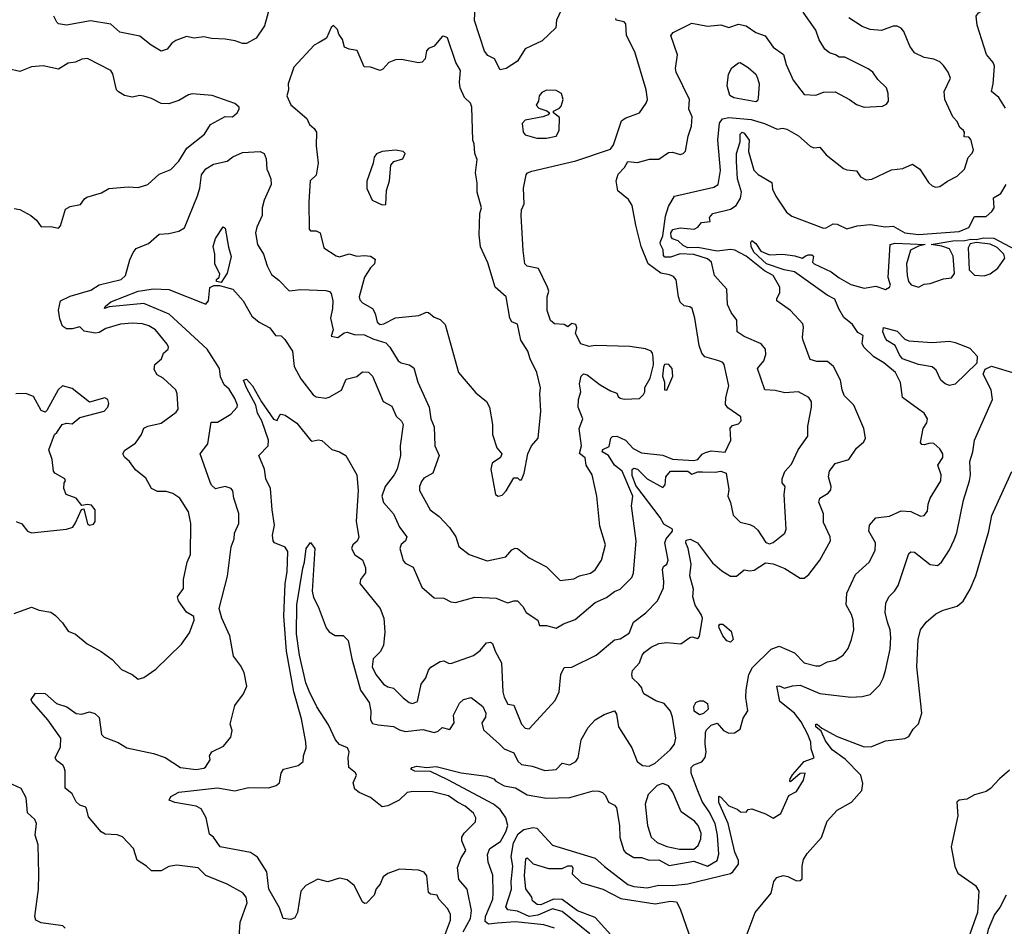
# Model space of a CAD drawing. Extents: x 1552294 to 1694791, y 811929 to 917222.
# Tile 206 of 256: x 1636314 to 1641398, y 858014 to 862697. Entities that reach past the tile are written whole.
import ezdxf

# ---------------------------------------------------------------- set-up
doc = ezdxf.new("R2010")
doc.units = 0

msp = doc.modelspace()

# ---------------------------------------------------------------- linework, layer by layer
at = {"layer": '0CON10XD'}
for points in [[(1641405, 862240), (1641370.5, 862295), (1641332, 862325), (1641340.8, 862365), (1641347.2, 862457.2), (1641340, 862475), (1641306.3, 862516.3), (1641258.3, 862668.3), (1641253.1, 862715), (1641265, 862731.4), (1641322.5, 862765), (1641360.5, 862825), (1641366.7, 862863.3), (1641395, 862882), (1641445, 862878)], [(1639110.8, 862745), (1639086.7, 862695), (1639083.3, 862655), (1639012.2, 862587.8), (1638925, 862545.4), (1638885, 862482.9), (1638825.8, 862445), (1638795, 862437.1), (1638765, 862493.6), (1638731, 862511), (1638713.4, 862533.4), (1638662.5, 862692.5), (1638670, 862835)], [(1637605.5, 862765), (1637577.8, 862665), (1637535, 862601.5), (1637485, 862573.1), (1637465, 862572.9), (1637426.7, 862586.7), (1637375.3, 862595.3), (1637305, 862599.2), (1637265, 862608.1), (1637215, 862600.6), (1637175, 862610.6), (1637120.7, 862589.3), (1637098.8, 862575), (1637075, 862544.4), (1637045, 862534.3), (1636993.3, 862565), (1636935, 862612.1), (1636831.6, 862631.6), (1636784.2, 862674.2), (1636680.1, 862689.9), (1636555, 862668), (1636515, 862675.6), (1636505, 862683.1), (1636489.7, 862715)], [(1636285, 859628.8), (1636375, 859662), (1636415, 859647.1), (1636475, 859636), (1636499.5, 859619.5), (1636535, 859581.2), (1636565, 859538.8), (1636602.7, 859522.7), (1636662.4, 859472.4), (1636735, 859433.3), (1636791.3, 859391.3), (1636840.6, 859340.6), (1636894.5, 859314.5), (1636925, 859291.1), (1636955, 859299.6), (1637017.8, 859342.2), (1637149.4, 859470.6), (1637190.2, 859529.8), (1637215.6, 859595.6), (1637213.9, 859613.9), (1637175, 859636.2), (1637134.5, 859695), (1637128.8, 859715), (1637160.5, 859759.5), (1637159.4, 859805), (1637179.5, 859895), (1637195.7, 859935), (1637197.1, 860095), (1637185.4, 860155.4), (1637140.5, 860225), (1637105, 860249.5), (1637070.8, 860259.2), (1637025, 860260), (1636995, 860275.7), (1636965, 860328.6), (1636911.7, 860371.7), (1636881.2, 860415), (1636855, 860436.7), (1636846, 860455), (1636857.6, 860472.4), (1636911.3, 860508.7), (1636943.3, 860555), (1636955, 860586.4), (1636975, 860597.5), (1637045, 860612.8), (1637121.3, 860668.7), (1637132.5, 860685), (1637126.6, 860765), (1637119.6, 860785), (1637055, 860845.5), (1637023.1, 860863.1), (1637009.1, 860889.1), (1637012, 860915), (1637045.5, 860944.5), (1637055.9, 860974.1), (1637080, 860995), (1637083.3, 861005), (1637075, 861020), (1637016, 861095), (1636981.2, 861115), (1636947.5, 861125), (1636895, 861130), (1636835, 861124.2), (1636758.4, 861101.6), (1636725, 861080.8), (1636705, 861076.9), (1636647.5, 861087.5), (1636625, 861110), (1636585, 861100), (1636555, 861100), (1636534.3, 861114.3), (1636520.9, 861150.9), (1636514.2, 861195.8), (1636524.7, 861245.3), (1636575, 861268.3), (1636681.1, 861298.9), (1636725, 861327.9), (1636838.5, 861355), (1636860.9, 861375), (1636883.2, 861456.8), (1636900, 861495), (1636915.9, 861514.1), (1636979.7, 861540.3), (1637035, 861589.4), (1637085, 861591.5), (1637135, 861604.4), (1637165, 861621.4), (1637232.6, 861787.4), (1637243.9, 861826.1), (1637252, 861895), (1637275, 861925.6), (1637315, 861950), (1637385, 861965.5), (1637415, 861987.9), (1637465, 862010), (1637555.5, 862015.5), (1637576.7, 862005), (1637587.1, 861977.1), (1637590.9, 861925), (1637598.5, 861905), (1637610.4, 861875), (1637612, 861845), (1637576.7, 861765), (1637566.9, 861725), (1637565.5, 861685), (1637537.9, 861625), (1637531.2, 861595), (1637542.7, 861535), (1637573.3, 861485), (1637592.3, 861425), (1637615, 861380), (1637651.7, 861351.7), (1637705, 861296.7), (1637765, 861302.5), (1637895, 861298.5), (1637913, 861293), (1637922.8, 861282.8), (1637930.4, 861245), (1637929.6, 861205), (1637918.5, 861155), (1637932.5, 861095), (1637922.3, 861062.3), (1637957.5, 861055), (1637990, 861080), (1638005, 861083.3), (1638041.2, 861071.2), (1638095, 861069.2), (1638137.5, 861047.5), (1638205, 861027.2), (1638225, 861005.6), (1638268, 860935), (1638284.1, 860924.1), (1638325, 860914.7), (1638349.3, 860899.3), (1638370, 860825), (1638427.8, 860695), (1638437.5, 860635), (1638453.7, 860593.7), (1638457.3, 860495), (1638480.5, 860445), (1638446.7, 860355), (1638401.5, 860328.5), (1638388.1, 860311.9), (1638378.2, 860285), (1638379.1, 860265), (1638434, 860165), (1638480, 860130), (1638534.3, 860074.3), (1638565.7, 860025), (1638581.9, 859975), (1638635, 859934.4), (1638727.6, 859902.4), (1638825, 859921.5), (1638855, 859958.6), (1638872.4, 859967.6), (1638885, 859965.6), (1638945, 859917.5), (1639035, 859871.4), (1639105, 859799.4), (1639175, 859808.6), (1639205, 859824.5), (1639262, 859838), (1639285.5, 859855), (1639318.5, 859905), (1639339.4, 859985), (1639310.3, 860080.3), (1639294.4, 860235), (1639269.5, 860345), (1639240, 860395), (1639233.4, 860433.4), (1639205.5, 860455.5), (1639214.7, 860495), (1639203.8, 860585), (1639222.1, 860635), (1639197.5, 860695), (1639200.3, 860735), (1639212, 860775), (1639204.5, 860815), (1639213.5, 860855), (1639225, 860866.7), (1639245, 860863.1), (1639311.1, 860811.1), (1639365, 860780), (1639398.3, 860768.3), (1639405, 860750), (1639415, 860742.5), (1639435, 860736.7), (1639515, 860740), (1639535, 860760), (1639542.5, 860775), (1639542.5, 860797.5), (1639570, 860845), (1639586.1, 860913.9), (1639584.4, 860954.4), (1639582.5, 860975), (1639575, 860984), (1639545, 860996), (1639465, 861008.1), (1639285, 861014.2), (1639255, 861008.9), (1639212.4, 861022.4), (1639183.3, 861075), (1639191.2, 861105), (1639185, 861122.5), (1639165, 861127.5), (1639145, 861110), (1639125, 861122.5), (1639075, 861126.2), (1639055, 861143.8), (1639038, 861195), (1639038, 861265), (1639045.8, 861295), (1639039.5, 861315), (1638992.2, 861412.2), (1638935, 861423.7), (1638922.6, 861435), (1638913.2, 861505), (1638903.4, 861685), (1638905.8, 861715), (1638918.5, 861745), (1638915.7, 861825.7), (1638930, 861895), (1638936.9, 861905), (1638958.8, 861915), (1639185, 861968.3), (1639365, 862027.2), (1639379.8, 862050.2), (1639422, 862175), (1639441.3, 862188.7), (1639514, 862215), (1639548.6, 862265), (1639555.6, 862285), (1639549.5, 862335), (1639490.9, 862530.9), (1639447.5, 862615), (1639444, 862675), (1639435, 862686), (1639394.5, 862694.5), (1639392.9, 862702.9)], [(1637448, 857958), (1637451.7, 858035), (1637488.9, 858135), (1637484.1, 858164.1), (1637466.7, 858186.7), (1637385, 858231.4), (1637275, 858277.1), (1637235, 858316.5), (1637125, 858329.2), (1637085, 858323.1), (1637045, 858300.8), (1636995, 858300.8), (1636968.6, 858325), (1636920.5, 858355), (1636902.5, 858415), (1636845, 858476.9), (1636817.2, 858487.3), (1636755, 858490.4), (1636735, 858501.9), (1636669.7, 858579.7), (1636660.6, 858615), (1636655, 858630), (1636625, 858640), (1636605, 858656.2), (1636585, 858697.5), (1636548.3, 858728.3), (1636549.2, 858815), (1636544.4, 858834.4), (1636536.6, 858846.6), (1636505, 858868.8), (1636497.5, 858885), (1636525, 858941.2), (1636527.3, 858985), (1636459.6, 859079.6), (1636376.7, 859175), (1636372.5, 859185), (1636395, 859217.5), (1636445, 859216.2), (1636503.8, 859165), (1636558, 859148), (1636605, 859113.1), (1636635, 859109.4), (1636675, 859121.2), (1636702.7, 859112.7), (1636725, 859092.5), (1636736, 859005), (1636750.3, 858990.3), (1636822.6, 858962.6), (1636866.6, 858936.6), (1637005, 858906.2), (1637065.9, 858885.9), (1637143.6, 858833.6), (1637225, 858824.6), (1637265, 858830), (1637274.3, 858835.7), (1637297, 858873), (1637293.3, 858895), (1637306.7, 858915), (1637366, 858944), (1637405, 858990.8), (1637411.1, 859025), (1637401.2, 859058.8), (1637425.8, 859155), (1637469.6, 859215), (1637486.4, 859255), (1637472.5, 859325), (1637455, 859361.1), (1637418.7, 859408.7), (1637398.9, 859515), (1637357.5, 859605), (1637344.4, 859655), (1637386.9, 859823.1), (1637406.5, 859973.5), (1637421.5, 860015), (1637423.3, 860045), (1637445.3, 860094.7), (1637445.9, 860145.9), (1637420.6, 860225), (1637415, 860262.5), (1637405.8, 860275), (1637375, 860285.7), (1637325, 860274.2), (1637305, 860292), (1637297.7, 860307.7), (1637245.8, 860455), (1637284.8, 860505.2), (1637302.5, 860617.5), (1637335, 860618), (1637405, 860658.8), (1637436.2, 860695), (1637438, 860705), (1637425, 860740), (1637395, 860787.5), (1637370, 860810), (1637351.4, 860851.4), (1637346.3, 860895), (1637281.7, 860995), (1637085.4, 861175.4), (1636955, 861230.5), (1636776.8, 861213.2), (1636752.1, 861205), (1636754.7, 861215), (1636785, 861239.2), (1636925.6, 861294.4), (1637005, 861307), (1637085, 861302.7), (1637275, 861228), (1637289.4, 861245), (1637296.7, 861313.3), (1637317, 861323), (1637345, 861323.8), (1637415, 861305.6), (1637467.5, 861245), (1637512.2, 861165), (1637551.4, 861135), (1637605.6, 861105), (1637635, 861066.2), (1637665, 861064), (1637682.5, 861045), (1637723.3, 860985), (1637731.5, 860905), (1637765, 860840.8), (1637829.8, 860759.8), (1637845, 860748.6), (1637895, 860742.5), (1637912.7, 860747.3), (1637975, 860783.8), (1638000.7, 860839.3), (1638055, 860853.5), (1638085, 860877.5), (1638115.8, 860875.8), (1638135.4, 860855), (1638190.4, 860725), (1638235, 860700), (1638258.9, 860648.9), (1638285, 860622.5), (1638293.5, 860605), (1638278.5, 860495), (1638281.1, 860445), (1638262.7, 860375), (1638247.9, 860345), (1638201.2, 860285), (1638183.8, 860235), (1638193.4, 860203.4), (1638244.5, 860145), (1638275, 860076), (1638313.1, 860025), (1638307.1, 860005), (1638284.7, 859985.3), (1638276.8, 859965), (1638293.5, 859903.5), (1638305, 859890), (1638345, 859868.8), (1638390.8, 859765), (1638455, 859710), (1638505, 859709.2), (1638540.6, 859690.6), (1638565, 859685.6), (1638665, 859714.3), (1638775, 859708.8), (1638815, 859692.1), (1638835, 859684.5), (1638865, 859695.8), (1638885, 859694.2), (1638912, 859665), (1638928.6, 859635), (1638990, 859595), (1638997.5, 859567.5), (1639035, 859567.5), (1639085, 859554.6), (1639122.9, 859577.1), (1639181.7, 859598.3), (1639285, 859685.6), (1639345, 859711.9), (1639385, 859743.1), (1639415, 859755.6), (1639474.4, 859815), (1639482.8, 859837.2), (1639498, 860005), (1639473.4, 860185), (1639479.4, 860235), (1639425, 860364.2), (1639385, 860395.9), (1639355, 860445.9), (1639321.3, 860465), (1639325, 860476.7), (1639357.7, 860492.3), (1639367.3, 860535), (1639375.9, 860544.1), (1639397.8, 860545), (1639441.6, 860525), (1639482.3, 860482.3), (1639525, 860460.3), (1639635, 860448.1), (1639685, 860426.7), (1639795, 860419.4), (1639815.8, 860425), (1639837.4, 860452.6), (1639855, 860461.9), (1639885, 860469.4), (1639957.5, 860462.5), (1639985.7, 860525), (1639983, 860587), (1639995, 860601.2), (1640025, 860610), (1640040, 860625), (1640037.5, 860645), (1639971.3, 860691.3), (1639959.1, 860709.1), (1639960.5, 860745), (1639975.4, 860805), (1639952, 860915), (1639945.2, 860925.2), (1639925, 860935.3), (1639852.5, 860955), (1639836.7, 860975), (1639823.3, 861013.3), (1639800.4, 861155), (1639785.7, 861205), (1639775, 861213.8), (1639745, 861218.8), (1639725, 861237.5), (1639715.4, 861265), (1639703.4, 861353.4), (1639690.6, 861370.6), (1639668.9, 861378.9), (1639625, 861388), (1639558.6, 861435), (1639523.8, 861525), (1639494.9, 861634.9), (1639477, 861737), (1639458.3, 861768.3), (1639402.8, 861812.8), (1639393.3, 861865), (1639405, 861898), (1639437.4, 861932.6), (1639455, 861963.8), (1639505, 861958.6), (1639565.8, 861975.8), (1639615, 861975.6), (1639665, 862011.1), (1639685, 862012.5), (1639725, 862000.8), (1639740, 862005), (1639751.9, 862018.1), (1639766.2, 862095), (1639783.3, 862146.7), (1639787.2, 862195), (1639768.8, 862235), (1639772.9, 862285), (1639703.3, 862425), (1639700.9, 862445), (1639711.1, 862515), (1639675.6, 862614.4), (1639688.8, 862631.2), (1639785, 862679.2), (1639865, 862663.5), (1639935, 862670.6), (1639975, 862655.6), (1640025, 862672.9), (1640065, 862664.5), (1640115, 862630.4), (1640163.8, 862613.8), (1640204.3, 862554.3), (1640257.4, 862517.4), (1640271.5, 862465), (1640308.1, 862385), (1640365, 862310), (1640425, 862307.5), (1640465, 862322.2), (1640525, 862323.3), (1640598.8, 862285), (1640635, 862257.8), (1640675, 862245.6), (1640769.5, 862250.5), (1640789.5, 862260.5), (1640800, 862275), (1640799.2, 862315), (1640790, 862345), (1640745, 862388), (1640719.5, 862425), (1640695, 862443.6), (1640575, 862502.9), (1640545, 862502.5), (1640526.2, 862515), (1640495, 862525.8), (1640471.2, 862545), (1640442.5, 862592.5), (1640425, 862642.2), (1640359.2, 862735)], [(1638497.6, 857935), (1638539.2, 858045), (1638539.3, 858075), (1638524.7, 858105), (1638478.9, 858155), (1638470, 858175), (1638435, 858179.2), (1638425, 858188.8), (1638415.6, 858275), (1638402.8, 858292.8), (1638373.9, 858303.9), (1638275, 858308.3), (1638215, 858287.3), (1638190.9, 858269.1), (1638175, 858231.2), (1638155, 858207.5), (1638144.3, 858175), (1638105, 858134), (1638095, 858132.5), (1638085, 858141.2), (1638041.5, 858225), (1638005, 858254.4), (1637965, 858262.9), (1637905, 858243.5), (1637852.8, 858257.2), (1637792.2, 858225), (1637765.4, 858195), (1637747.8, 858085), (1637735, 858058.1), (1637715, 858049.6), (1637675, 858054.6), (1637655, 858110), (1637600.4, 858205), (1637590.3, 858295), (1637541.8, 858371.8), (1637505.5, 858395.5), (1637349.5, 858425), (1637314.4, 858475), (1637295, 858490.4), (1637276.9, 858575), (1637250.8, 858620.8), (1637225, 858633.7), (1637115, 858652.7), (1637086.2, 858665), (1637094, 858685), (1637136.2, 858706.2), (1637335, 858728.4), (1637425, 858713), (1637495, 858731.7), (1637600.2, 858729.8), (1637638.1, 858741.9), (1637655, 858754.6), (1637664.8, 858805), (1637675.8, 858825), (1637752.2, 858845), (1637778.1, 858865), (1637779.4, 858895), (1637793.3, 858935), (1637792.2, 858965), (1637769.5, 859085), (1637730.4, 859225), (1637691.2, 859435), (1637677.2, 859615), (1637685.5, 859784.5), (1637695.2, 859845), (1637699.2, 859949.2), (1637685, 859971.9), (1637630.6, 859995), (1637622.2, 860005), (1637620, 860035), (1637630, 860085), (1637616.9, 860165), (1637609.2, 860275), (1637584.6, 860325), (1637577.5, 860375), (1637548.6, 860445), (1637596.4, 860495), (1637598.6, 860525), (1637564.1, 860624.1), (1637541.6, 860665), (1637533.6, 860705), (1637484.6, 860794.6), (1637470.3, 860835), (1637485, 860839.7), (1637516.1, 860805), (1637562.7, 860722.7), (1637625, 860633.2), (1637644.3, 860625.7), (1637657.5, 860655), (1637665, 860658.8), (1637685, 860653.8), (1637745, 860612.9), (1637815.7, 860525.7), (1637825, 860520), (1637855, 860526.9), (1637875, 860522.9), (1637925, 860477.1), (1637965, 860464.2), (1637997.5, 860445), (1638055.8, 860345), (1638062.5, 860265), (1638051.1, 860105), (1638065.6, 860024.4), (1638056.4, 860003.6), (1638034.4, 859985), (1638026.9, 859965), (1638045, 859932), (1638085, 859907.5), (1638099.6, 859865), (1638100, 859840), (1638073.8, 859805), (1638070, 859785), (1638174.6, 859655), (1638193.6, 859605), (1638199.1, 859535), (1638193.3, 859465), (1638175, 859431.2), (1638139.2, 859395), (1638133.3, 859355), (1638152.5, 859315), (1638193.5, 859265), (1638215, 859250), (1638245, 859244.4), (1638295, 859193.3), (1638325, 859170), (1638342.5, 859165), (1638367.5, 859175), (1638387.8, 859265), (1638412.1, 859297.9), (1638425, 859336.7), (1638437.8, 859352.2), (1638485, 859382.5), (1638505, 859384.3), (1638532.1, 859372.1), (1638545, 859372.9), (1638657.8, 859412.2), (1638691.7, 859438.3), (1638725, 859478), (1638745, 859482), (1638755.6, 859475), (1638769.4, 859435), (1638802.8, 859375), (1638809, 859225), (1638815, 859197.1), (1638835, 859162), (1638865, 859155.8), (1638905, 859057.5), (1638925, 859038), (1638945, 859033.3), (1639079.4, 859180.6), (1639100.6, 859225), (1639107.8, 859315), (1639125, 859350.8), (1639165, 859352.9), (1639291.2, 859415), (1639385, 859494.4), (1639415, 859499.4), (1639461.2, 859528.8), (1639483.3, 859585), (1639547.6, 859632.4), (1639607.9, 859695), (1639637.8, 859762.2), (1639640.2, 859795), (1639632.8, 859857.2), (1639638.1, 859871.9), (1639655.8, 859884.2), (1639662.9, 859905), (1639645.4, 859995.4), (1639651.8, 860015), (1639684.4, 860055), (1639684.3, 860065), (1639640.2, 860090.2), (1639621.6, 860125), (1639495, 860290), (1639477.2, 860342.8), (1639476, 860374), (1639485, 860379.6), (1639505, 860374.7), (1639555, 860324.7), (1639635, 860280), (1639646.7, 860295), (1639650.8, 860335), (1639675, 860365.4), (1639764.6, 860365.4), (1639785, 860350), (1639815, 860361.4), (1639839.5, 860360.5), (1639905, 860358.9), (1639935, 860364.4), (1639962.2, 860355), (1639975, 860270), (1639971.4, 860235), (1639985, 860202.5), (1639997.9, 860137.9), (1640035, 860102.2), (1640085, 860090), (1640105, 860078.6), (1640125, 860059.2), (1640166.4, 859996.4), (1640185, 859990), (1640205, 859995.5), (1640264.4, 860045), (1640271.1, 860065), (1640261.9, 860245), (1640266.2, 860285), (1640251.2, 860305), (1640251.4, 860325), (1640265, 860363.3), (1640299.5, 860400.5), (1640334.6, 860475), (1640384.6, 860545), (1640383, 860597), (1640402.9, 860695), (1640402.4, 860722.4), (1640388.8, 860745), (1640336.2, 860775), (1640265, 860768.6), (1640215, 860780.9), (1640162, 860785), (1640124.3, 860895), (1640156.2, 860933.8), (1640166.7, 860966.7), (1640165.5, 860995.5), (1640143.1, 861023.1), (1640055, 861060.4), (1640018.1, 861085), (1640016.5, 861145), (1639987.8, 861185), (1639969.6, 861225), (1639964.7, 861305), (1639902.7, 861375), (1639885.6, 861445), (1639865, 861461.5), (1639794.4, 861484.4), (1639725, 861487.4), (1639675, 861470.8), (1639645, 861469.7), (1639638.6, 861478.6), (1639637.5, 861507.4), (1639622.9, 861535), (1639621.3, 861545), (1639635, 861579.4), (1639649, 861681), (1639665, 861731.8), (1639695, 861785.8), (1639898.6, 861831.4), (1639920, 861845), (1639932.2, 861917.7), (1639918.4, 862075), (1639928.3, 862161.7), (1639942.9, 862185), (1639975, 862191.4), (1640090.4, 862180.4), (1640160.1, 862160.1), (1640225, 862132), (1640255, 862136), (1640275, 862131.4), (1640335, 862095.9), (1640395, 862042.9), (1640415, 862034.4), (1640445, 862037.8), (1640478.6, 861998.6), (1640567.9, 861927.9), (1640585, 861920.8), (1640635, 861916), (1640656.2, 861885), (1640685, 861869.2), (1640715, 861872.9), (1640815, 861920.8), (1640875, 861928.2), (1640925, 861950), (1640962.9, 861925), (1641007.5, 861855), (1641025, 861838), (1641045, 861832), (1641065, 861834.2), (1641105, 861862.9), (1641155, 861888), (1641192.9, 861925), (1641211.5, 861985), (1641232.6, 862007.4), (1641240, 862025), (1641225, 862077.5), (1641215, 862089.4), (1641191.2, 862091.2), (1641193.1, 862115), (1641188.1, 862125), (1641169.1, 862139.1), (1641155, 862170.8), (1641132, 862195), (1641090.6, 862285), (1641088.6, 862325), (1641120, 862395), (1641108.6, 862425), (1641085, 862460.8), (1641065, 862478.9), (1641035, 862492.2), (1640985, 862501.4), (1640935, 862526.2), (1640909.7, 862559.7), (1640880, 862635), (1640865, 862653.3), (1640845, 862662.5), (1640825, 862663.3), (1640765, 862640), (1640705, 862645.8), (1640665, 862661.5), (1640595, 862705.8)], [(1638785, 860236), (1638805, 860241.2), (1638826.6, 860263.4), (1638865, 860330), (1638885, 860330), (1638895, 860320), (1638905, 860320), (1638918.8, 860355), (1638937.5, 860455), (1638956.9, 860495), (1638991.4, 860535), (1639005.6, 860675), (1638999.4, 860765), (1639004.2, 860795), (1638984.4, 860875), (1638949.4, 860945), (1638937.5, 860985), (1638901.7, 861041.7), (1638885, 861123.3), (1638855, 861136.2), (1638845.6, 861155), (1638826.9, 861265), (1638768.9, 861315), (1638731.5, 861441.5), (1638693.1, 861523.1), (1638687.5, 861585), (1638690.6, 861695), (1638698.1, 861725), (1638675.6, 861805), (1638675.5, 861854.5), (1638667.5, 861905), (1638676.2, 861975), (1638663.8, 862005), (1638661.2, 862055), (1638654.4, 862075), (1638648.6, 862245), (1638641.9, 862265), (1638610.4, 862295), (1638588.2, 862345), (1638584.7, 862374.7), (1638590.3, 862435), (1638566.7, 862475), (1638522.7, 862602.7), (1638505, 862612), (1638495, 862609.2), (1638455, 862560), (1638425, 862548), (1638414.5, 862535), (1638408.6, 862495), (1638392.4, 862477.6), (1638373.2, 862473.2), (1638285, 862491.5), (1638255, 862489.6), (1638220, 862475), (1638189.5, 862440.5), (1638175, 862434.4), (1638125, 862451.4), (1638092.9, 862452.9), (1638057.5, 862537.5), (1638015, 862543.6), (1637991.9, 862555), (1637980.8, 862595), (1637962.1, 862622.1), (1637955.4, 862645.4), (1637935, 862666.2), (1637923.1, 862656.9), (1637898.2, 862601.8), (1637860.7, 862579.3), (1637833.8, 862565), (1637729.1, 862450.9), (1637700, 862365), (1637702, 862335), (1637693.9, 862303.9), (1637715, 862256.7), (1637796.9, 862186.9), (1637811.2, 862155), (1637835.3, 862135.3), (1637846.1, 862115), (1637844.7, 862045.3), (1637855.4, 861955), (1637845, 861893.3), (1637814.5, 861865), (1637806.4, 861755), (1637808, 861615), (1637815, 861606.2), (1637845, 861605.6), (1637866, 861595), (1637885, 861518.8), (1637947.4, 861477.4), (1637965, 861471.4), (1638015, 861488.1), (1638055, 861474.5), (1638095, 861479.2), (1638125, 861475.5), (1638148.9, 861458.9), (1638145.7, 861435), (1638124.7, 861415.3), (1638094.1, 861365.9), (1638066.7, 861265), (1638070.4, 861250.4), (1638083.5, 861235), (1638135.3, 861205), (1638149.3, 861179.3), (1638160.6, 861135), (1638175, 861122.4), (1638195, 861125.4), (1638255, 861157.5), (1638375, 861168.2), (1638415, 861185.7), (1638425, 861184.4), (1638455, 861159.4), (1638485, 861148.1), (1638511.8, 861121.8), (1638579.4, 860875), (1638669.1, 860769.1), (1638725, 860723.8), (1638740, 860695), (1638756, 860605), (1638756, 860555), (1638777.1, 860485), (1638803.8, 860455), (1638796, 860435), (1638754.6, 860405.4), (1638747.1, 860375), (1638770.8, 860245), (1638785, 860236)], [(1636285, 861721.5), (1636315, 861716.4), (1636371.2, 861685), (1636400.5, 861660.5), (1636425, 861626.2), (1636475, 861628), (1636515, 861620), (1636525, 861632.5), (1636551.3, 861718.7), (1636575, 861731.9), (1636628.2, 861741.8), (1636648.6, 861771.4), (1636660.9, 861779.1), (1636737.1, 861802.9), (1636775, 861825.5), (1636875, 861832.9), (1636925, 861830), (1636975, 861845.7), (1637035, 861899.4), (1637095, 861922), (1637135, 861965.7), (1637177.3, 862032.7), (1637267.5, 862105), (1637300, 862155), (1637375, 862196.2), (1637412.5, 862195), (1637437.5, 862215), (1637447.5, 862235), (1637447.5, 862245), (1637424.2, 862264.2), (1637307.5, 862305), (1637205, 862312.9), (1637185, 862308.9), (1637135, 862280), (1637085, 862262.5), (1637045, 862263.1), (1636995, 862288.9), (1636955, 862301.4), (1636935, 862304.3), (1636895, 862297.1), (1636855, 862305.6), (1636823.4, 862323.4), (1636814.4, 862335), (1636795, 862417.5), (1636784.5, 862434.5), (1636665, 862496.2), (1636635, 862493.3), (1636602.2, 862477.8), (1636565, 862472), (1636515, 862440.6), (1636435, 862458), (1636375, 862452.5), (1636315, 862428.6), (1636255, 862442)], [(1640115, 862272.2), (1640002.5, 862292.5), (1639981.5, 862305), (1639967.8, 862355), (1639973.6, 862415), (1639992.2, 862447.8), (1640025, 862473.3), (1640035, 862476), (1640075, 862450), (1640114.5, 862415), (1640123.8, 862395), (1640132.5, 862365), (1640128.1, 862291.9), (1640123.3, 862276.7), (1640115, 862272.2)], [(1639035, 862084.5), (1639085, 862095.7), (1639099.6, 862125), (1639101.2, 862191.2), (1639070, 862215), (1639070, 862225), (1639101.2, 862238.8), (1639110.8, 862249.2), (1639120, 862285), (1639111.2, 862315), (1639085, 862331.1), (1639035, 862332.2), (1639010, 862320), (1638995.9, 862304.1), (1638992.5, 862275), (1638981.2, 862255), (1638995, 862238.8), (1639035.8, 862225.8), (1639050, 862215), (1639042.5, 862205), (1639015.6, 862194.4), (1638925, 862177.3), (1638908.9, 862161.1), (1638913.3, 862115), (1638925, 862101.1), (1638985, 862085.5), (1639035, 862084.5)], [(1640360.5, 861039.5), (1640355.7, 861055.7), (1640361.7, 861108.3), (1640358.1, 861125), (1640294.1, 861194.1), (1640223.8, 861245), (1640223, 861257), (1640240, 861285), (1640240, 861315), (1640205, 861375.3), (1640159.8, 861399.8), (1640065, 861474.8), (1640006.7, 861506.7), (1639985, 861510.5), (1639915, 861501.2), (1639815, 861519.4), (1639765, 861518.9), (1639740.2, 861530.2), (1639715, 861553.8), (1639685, 861564.8), (1639678.9, 861575), (1639676.1, 861595), (1639687, 861613), (1639725, 861621.7), (1639796.2, 861615), (1639815.7, 861625), (1639835, 861649.2), (1639880, 861655), (1639876.2, 861675), (1639893.8, 861695), (1639985, 861717.4), (1640012.9, 861737.1), (1640035.3, 861775), (1640040.5, 861805), (1640020.8, 861875), (1640015.5, 861964.5), (1640014.8, 862005), (1640034.8, 862065), (1640034.1, 862105.9), (1640045, 862115.4), (1640055, 862110.4), (1640080.3, 862075), (1640077.8, 862015), (1640105, 861918.6), (1640126.6, 861896.6), (1640197.5, 861855), (1640201.8, 861821.8), (1640218.6, 861785), (1640273, 861703), (1640301.3, 861681.3), (1640465, 861619.4), (1640479.1, 861620.9), (1640515, 861642.5), (1640535, 861640), (1640585, 861615.6), (1640638, 861632), (1640705, 861638.3), (1640785, 861626.1), (1640825, 861630), (1640885, 861595.9), (1640955, 861587.7), (1641165, 861602.8), (1641215, 861623.8), (1641245, 861680.8), (1641305, 861680), (1641334.7, 861705.3), (1641345.5, 861725), (1641343.2, 861776.8), (1641380.4, 861799.6), (1641408.7, 861845)], [(1638185, 861740), (1638205, 861742.5), (1638207.8, 861815), (1638224.3, 861865), (1638230, 861945), (1638246.5, 861963.5), (1638291.7, 861978.3), (1638303.8, 862005), (1638295, 862015.7), (1638255, 862023.3), (1638185, 862015.7), (1638157, 862003), (1638143.6, 861986.4), (1638138.8, 861955), (1638107, 861863), (1638106.7, 861825), (1638134.2, 861764.2), (1638185, 861740)], [(1637355, 861340), (1637330, 861345), (1637330, 861355), (1637343.6, 861366.4), (1637347, 861383), (1637322.5, 861435), (1637322, 861485), (1637312.5, 861525), (1637325, 861566.7), (1637365, 861627.5), (1637375, 861620), (1637391.9, 861521.9), (1637406.7, 861473.3), (1637385, 861387.5), (1637355, 861340)], [(1639075, 858004.2), (1639020.9, 858020.9), (1638875, 858036.9), (1638779.7, 858030.3), (1638734.3, 858024.3), (1638718.1, 858038.1), (1638720.2, 858065), (1638756.6, 858155), (1638759.7, 858185), (1638757.4, 858277.4), (1638732.5, 858345), (1638729.1, 858385), (1638741.8, 858415), (1638797.2, 858452.8), (1638825, 858501.4), (1638834.4, 858535), (1638824.3, 858575), (1638795, 858617.1), (1638761.5, 858645), (1638525, 858771.2), (1638435, 858813.5), (1638355, 858814.8), (1638333.2, 858825), (1638341.1, 858835), (1638365, 858840.6), (1638415, 858834.4), (1638465, 858839), (1638594.1, 858805.9), (1638725, 858790), (1638762.5, 858775), (1638773.3, 858763.3), (1638815, 858740), (1638875, 858728.5), (1638935, 858693.5), (1639035, 858675.8), (1639155, 858680), (1639275, 858713.1), (1639305, 858712.2), (1639323.3, 858705), (1639339.7, 858689.7), (1639354, 858655), (1639385, 858640), (1639395.5, 858625.5), (1639410.7, 858535), (1639412.4, 858472.4), (1639433.4, 858405), (1639441.8, 858395), (1639485, 858369.1), (1639525, 858369.8), (1639565, 858355.7), (1639615, 858356.6), (1639667.8, 858327.8), (1639795, 858350.8), (1639865.8, 858324.2), (1639915.3, 858354.7), (1639924.2, 858385.8), (1639918.1, 858485), (1639905.1, 858545.1), (1639875, 858604.6), (1639839, 858659), (1639811.6, 858721.6), (1639781.9, 858805), (1639781.1, 858835), (1639795, 858848.8), (1639836.3, 858863.7), (1639854.5, 858885.5), (1639859.2, 858915), (1639853.1, 858955), (1639855.2, 859014.8), (1639861, 859029), (1639885, 859052.2), (1639915, 859062.5), (1639948.8, 859025), (1639975, 859011.2), (1640005, 859012.5), (1640035, 859032.5), (1640050.5, 859089.5), (1640073.8, 859126.2), (1640064.5, 859195), (1640065.7, 859235), (1640079.1, 859315), (1640098.9, 859351.1), (1640194.3, 859445.7), (1640235, 859460.6), (1640315, 859426.7), (1640365.3, 859375.2), (1640425, 859358.7), (1640445, 859358.8), (1640485, 859380.5), (1640525, 859388.9), (1640565.4, 859414.6), (1640592, 859448), (1640609.5, 859495), (1640621.2, 859545), (1640617.1, 859595), (1640609.1, 859625), (1640581.4, 859675), (1640584.4, 859735), (1640629.2, 859830.8), (1640700.5, 859895), (1640731.8, 859955), (1640733.8, 859995), (1640698.6, 860055), (1640702, 860085), (1640735, 860123.9), (1640805, 860132.9), (1640865, 860160), (1640915, 860155.8), (1640965, 860132), (1640984, 860136), (1641001.4, 860158.6), (1641004.5, 860195), (1641015, 860225.8), (1641070.7, 860315), (1641072.9, 860345), (1641054.6, 860395), (1641080.6, 860435), (1641080.4, 860455), (1641065, 860480), (1641035, 860507.5), (1641015, 860509.4), (1640985, 860500), (1640972.5, 860502.5), (1640965, 860512.5), (1640979.4, 860585), (1640997.9, 860615), (1641001.8, 860635), (1640985, 860664.6), (1640955.8, 860684.2), (1640872.5, 860745), (1640862.3, 860822.3), (1640835.7, 860875), (1640776.1, 860925), (1640725.1, 860955.1), (1640672.2, 861005), (1640665.2, 861025), (1640669.2, 861065), (1640641.6, 861081.6), (1640615, 861121.7), (1640568.9, 861158.9), (1640543.2, 861203.2), (1640523.7, 861253.7), (1640484.3, 861274.3), (1640315, 861394.5), (1640261.1, 861405), (1640170.5, 861435), (1640105, 861495.8), (1640090.8, 861525), (1640088.9, 861545), (1640095, 861555.5), (1640115, 861541.1), (1640141.5, 861501.5), (1640185, 861482.2), (1640254.6, 861485.4), (1640317.3, 861477.3), (1640355, 861465.5), (1640373, 861477), (1640385, 861482.9), (1640405, 861481.5), (1640413.1, 861475), (1640408.6, 861445), (1640416, 861435), (1640505, 861394.7), (1640545, 861363.1), (1640605, 861328.9), (1640675, 861310), (1640735, 861320.8), (1640785, 861302.9), (1640806, 861315), (1640810.8, 861325), (1640798.8, 861365), (1640808.8, 861535), (1640835, 861543.1), (1640990, 861535), (1640955, 861527.5), (1640913.6, 861506.4), (1640893.8, 861435), (1640896.2, 861375), (1640904.4, 861344.4), (1640917.3, 861327.3), (1640955, 861314.4), (1640985, 861331.2), (1641016.1, 861333.9), (1641085, 861357.5), (1641125, 861363.3), (1641141.2, 861385), (1641134, 861475), (1641115, 861512.5), (1641076.4, 861526.4), (1641020, 861535), (1641132.5, 861555), (1641194.3, 861555.7), (1641225, 861563.3), (1641255, 861560.6), (1641290.6, 861569.4), (1641345, 861568.5), (1641455, 861510)], [(1641295, 861374), (1641325, 861384), (1641365, 861414), (1641400.8, 861465), (1641395.6, 861485), (1641360.7, 861520.7), (1641325, 861537.5), (1641255, 861546), (1641221.5, 861538.5), (1641211.5, 861518.5), (1641217.5, 861405), (1641245, 861377.5), (1641295, 861374)], [(1641115, 860807.1), (1641093.8, 860815), (1641070.4, 860835), (1641046.1, 860886.1), (1641025, 860903.6), (1640956, 860916), (1640872.5, 860945), (1640857, 860965), (1640834.6, 861014.6), (1640795, 861037.1), (1640785, 861050.5), (1640771.6, 861085), (1640775, 861107.5), (1640845, 861087.1), (1640885, 861046.2), (1640905, 861037.3), (1641025, 861028.6), (1641115.6, 861035.6), (1641145, 861029.8), (1641219.7, 860999.7), (1641258.1, 860958.1), (1641256.6, 860923.4), (1641145, 860814.8), (1641115, 860807.1)], [(1638603.3, 857985), (1638642.3, 858055), (1638646.6, 858095), (1638624.6, 858205), (1638582.5, 858255), (1638575, 858317.5), (1638592.9, 858367.1), (1638617.9, 858405), (1638597.1, 858455), (1638596.7, 858475), (1638609.2, 858495), (1638667, 858553), (1638669, 858575), (1638657.6, 858597.6), (1638615, 858634.8), (1638575, 858654.4), (1638528.5, 858688.5), (1638445, 858708), (1638345, 858710), (1638315, 858705.4), (1638274, 858665), (1638215, 858635.6), (1638185, 858631.4), (1638125, 858678.8), (1638067.5, 858705), (1638045, 858722.5), (1638036.7, 858755), (1638053.8, 858795), (1638047.5, 858807.5), (1638014.3, 858835), (1638010, 858885), (1638015.6, 858915), (1638007.5, 858935), (1637965, 858953.3), (1637945, 858976.4), (1637908.2, 859055), (1637848.3, 859148.3), (1637808.4, 859228.4), (1637792.2, 859272.2), (1637759.2, 859415), (1637743, 859525), (1637745.2, 859675), (1637775.4, 859864.6), (1637785.3, 859895.2), (1637792.5, 859965), (1637815, 859996.2), (1637838.9, 859965), (1637823.5, 859745), (1637831.4, 859711.4), (1637855.8, 859665.8), (1637897.1, 859555), (1637911.4, 859535), (1637943.9, 859516.1), (1637985, 859516.2), (1638010.3, 859490.3), (1638029.2, 859395), (1638073.3, 859233.3), (1638119.2, 859169.2), (1638127.7, 859125), (1638125, 859081.2), (1638135, 859062.3), (1638165, 859053.8), (1638245, 859046.5), (1638275, 859028.2), (1638305, 859020.8), (1638395, 859030.8), (1638455, 859014.6), (1638475, 859022.1), (1638495, 859040.6), (1638535, 859031.2), (1638558.2, 859065), (1638553.8, 859105), (1638585, 859165.8), (1638605, 859185.8), (1638645, 859196), (1638705, 859149.2), (1638721.8, 859115), (1638719.6, 859095), (1638700.5, 859065), (1638708.2, 859028.2), (1638791.1, 858955), (1638815, 858930), (1638865, 858909.5), (1638887, 858867), (1638905, 858850.3), (1638961, 858841), (1639025, 858819.1), (1639085, 858823.1), (1639115, 858855.8), (1639155, 858847.5), (1639185.3, 858864.8), (1639198.2, 858885), (1639212.6, 858977.4), (1639249.7, 859040.3), (1639285, 859081.2), (1639332.4, 859107.6), (1639385, 859126.7), (1639395, 859110), (1639406.7, 859045), (1639475.2, 858935.2), (1639503.3, 858865), (1639530.9, 858845), (1639565, 858840.7), (1639595, 858856.3), (1639673.7, 858925), (1639694.8, 858955), (1639702.1, 858985), (1639685.3, 859095), (1639675, 859125.8), (1639642.5, 859165), (1639598.6, 859178.6), (1639536.2, 859215), (1639529.3, 859230.7), (1639526.7, 859245), (1639511.2, 859265), (1639478, 859295), (1639474.4, 859315), (1639479.2, 859335), (1639514.5, 859375.5), (1639527.8, 859415), (1639540.2, 859429.8), (1639575, 859455.8), (1639615, 859474.3), (1639655, 859479.2), (1639727.7, 859472.3), (1639775, 859506), (1639785, 859508.8), (1639815, 859500), (1639825, 859510), (1639839.1, 859605), (1639833.3, 859625), (1639802.3, 859672.3), (1639790.2, 859715), (1639793.9, 859755), (1639775.2, 859825), (1639781.3, 859885), (1639766.2, 859965), (1639753, 859995), (1639755, 860009.2), (1639776.1, 860013.9), (1639814.7, 859995), (1639892.1, 859892.1), (1639939.4, 859849.4), (1639985, 859821.7), (1640015, 859823.2), (1640054.8, 859855.2), (1640085, 859849.8), (1640107.2, 859852.8), (1640165, 859890.6), (1640205, 859886.2), (1640265, 859861.2), (1640345, 859812.7), (1640365, 859811.5), (1640388.9, 859831.1), (1640446.1, 859905), (1640500, 860005), (1640498.5, 860025), (1640465, 860100), (1640464.4, 860145), (1640441.2, 860205), (1640445.7, 860225), (1640489.2, 860250.8), (1640502.4, 860267.6), (1640504.4, 860285.6), (1640490.6, 860335), (1640496.2, 860365), (1640525, 860404.6), (1640595, 860425.7), (1640635, 860484.2), (1640673.1, 860516.9), (1640682, 860535), (1640672.5, 860585), (1640621.8, 860705), (1640571.8, 860755), (1640560.6, 860785), (1640553.3, 860835), (1640516.8, 860905), (1640485, 860931.3), (1640430.7, 860930.7), (1640395, 860940.8), (1640360.5, 861039.5)], [(1639258.1, 857975), (1639115, 858090.2), (1639065, 858104.8), (1638988.9, 858071.1), (1638945, 858064.4), (1638885, 858092.4), (1638835, 858098.6), (1638824.3, 858114.3), (1638853.6, 858205), (1638851.6, 858245), (1638859.8, 858325), (1638851.2, 858375), (1638864.5, 858445), (1638887.9, 858492.1), (1638916.7, 858513.3), (1638965, 858523.8), (1638985, 858520.2), (1639065, 858432.9), (1639285, 858365.7), (1639333.7, 858323.7), (1639455, 858230.6), (1639485, 858220.2), (1639555, 858212.3), (1639614.3, 858225.7), (1639685, 858224.1), (1639765, 858233), (1639983.8, 858286.2), (1639997.3, 858295), (1640025.5, 858335), (1640025.5, 858354.5), (1640007.1, 858397.1), (1639972.6, 858545), (1639925, 858653.1), (1639924.6, 858685.4), (1639935, 858681.2), (1639975.8, 858635.8), (1640018.7, 858618.7), (1640036.7, 858605), (1640065, 858603.3), (1640075, 858616.7), (1640095, 858620.8), (1640165.5, 858595.5), (1640205, 858572.5), (1640245, 858597.1), (1640285, 858690), (1640325, 858710), (1640361.7, 858768.3), (1640370, 858805), (1640345, 858802.5), (1640295, 858760), (1640290, 858765), (1640293.3, 858775), (1640305, 858796.2), (1640365, 858865.7), (1640416.2, 858885), (1640400.5, 858930.5), (1640399.7, 858965), (1640384.5, 859005), (1640349.5, 859069.5), (1640314.8, 859115), (1640238.5, 859175), (1640223.3, 859255), (1640235, 859256.7), (1640264.1, 859244.1), (1640305, 859256.2), (1640345, 859258.9), (1640446.3, 859216.3), (1640605, 859197.3), (1640665, 859200.5), (1640705, 859211.9), (1640755, 859260.8), (1640772.9, 859295), (1640784.1, 859335.9), (1640808.4, 859445), (1640813.2, 859505), (1640809.1, 859545), (1640794.5, 859585), (1640782.7, 859635), (1640786.4, 859683.6), (1640802.9, 859715), (1640831.4, 859745), (1640849.4, 859775), (1640905, 859940), (1640915, 859948.8), (1640935, 859946.9), (1641015, 859883.5), (1641052.6, 859877.4), (1641074.3, 859895), (1641115, 859958.6), (1641139.5, 860010.5), (1641153, 860047), (1641187.1, 860215), (1641219.1, 860315), (1641223.9, 860345), (1641220.4, 860415), (1641236, 860464), (1641244.5, 860525), (1641337.2, 860735), (1641330.2, 860785), (1641288.6, 860865), (1641299, 860891), (1641332.3, 860907.7), (1641440, 860875)], [(1639655, 860783.8), (1639687.5, 860855), (1639684, 860895), (1639666.2, 860915), (1639655, 860918), (1639643.3, 860915), (1639637.7, 860902.3), (1639633.3, 860855), (1639643.6, 860823.6), (1639643.3, 860785), (1639655, 860783.8)], [(1636295, 860104), (1636325, 860092), (1636354.1, 860054.1), (1636375, 860046.7), (1636555, 860064.5), (1636588, 860075), (1636602.6, 860097.4), (1636633, 860167), (1636645, 860170), (1636665, 860092.5), (1636675, 860086.2), (1636695, 860091.2), (1636703.3, 860105), (1636703.8, 860165), (1636685, 860188.8), (1636665, 860193.3), (1636635, 860187.5), (1636605.4, 860225.4), (1636553.3, 860245), (1636542.5, 860275), (1636544.2, 860305), (1636551.2, 860315), (1636548, 860325), (1636494.7, 860354.7), (1636488.1, 860365), (1636481.1, 860425), (1636464.2, 860475), (1636493.8, 860555), (1636506, 860564), (1636533.3, 860605), (1636555, 860612), (1636585, 860610), (1636625, 860642.7), (1636750, 860675), (1636768.8, 860695), (1636773.8, 860715), (1636768.8, 860735), (1636753.3, 860743.3), (1636675, 860720.6), (1636585, 860792.5), (1636535, 860805.7), (1636513.1, 860785), (1636455, 860677.5), (1636445, 860670), (1636425, 860677.5), (1636385, 860750), (1636345, 860766), (1636294.2, 860764.2)], [(1640070.7, 857975), (1640111.2, 858085), (1640194.8, 858185), (1640208.8, 858245), (1640224, 858266), (1640256.5, 858276.5), (1640281.2, 858271.2), (1640325, 858249.2), (1640345, 858250), (1640355, 858258.8), (1640354.8, 858325), (1640361.4, 858358.6), (1640380.2, 858389.8), (1640455, 858473.2), (1640483.4, 858556.6), (1640535.3, 858614.7), (1640609.6, 858655), (1640662.7, 858715), (1640668.1, 858751.9), (1640656.9, 858795), (1640577.4, 858877.4), (1640510, 858925), (1640475, 858971.5), (1640452.2, 859022.2), (1640425, 859044.4), (1640425, 859058.8), (1640432.1, 859057.9), (1640456.9, 859036.9), (1640535, 858994.4), (1640675, 858940.8), (1640715, 858942.5), (1640785, 858972), (1640885, 858983.6), (1640905.5, 858995), (1640928.1, 859031.9), (1640955, 859060), (1640973.3, 859115), (1640945.8, 859355), (1640954.3, 859495), (1640965.8, 859545), (1640994.6, 859585.4), (1641045, 859627.1), (1641083.4, 859646.6), (1641155, 859666.9), (1641186.1, 859693.9), (1641221.4, 859755), (1641250.8, 859825), (1641318.9, 860055), (1641334.6, 860135), (1641437.7, 860362.3)], [(1639985, 859481.3), (1639965, 859488.8), (1639944.2, 859515), (1639925.5, 859555), (1639923.6, 859566.4), (1639930, 859575), (1639945, 859574.5), (1639987.8, 859537.8), (1639998.6, 859495), (1639985, 859481.3)], [(1639825, 859106.2), (1639797.1, 859125), (1639795, 859150), (1639805, 859170.5), (1639825, 859178.8), (1639845, 859178.1), (1639866, 859165), (1639868.6, 859135), (1639845, 859112.5), (1639825, 859106.2)], [(1641425, 858819.7), (1641373.9, 858775), (1641326.8, 858725), (1641305, 858710.3), (1641245, 858693.1), (1641205, 858670.4), (1641165, 858665.4), (1641153.2, 858655), (1641158.4, 858585), (1641123.5, 858425), (1641142.8, 858322.7), (1641157.9, 858287.9), (1641250, 858225), (1641266, 858195), (1641259.7, 858085), (1641213.1, 857955)], [(1636549.7, 858005), (1636536.9, 858016.9), (1636425, 858032.1), (1636398, 858045), (1636391.4, 858065), (1636410.4, 858205), (1636412.6, 858282.6), (1636408.9, 858435), (1636394.7, 858485), (1636400.8, 858545), (1636392.9, 858565), (1636355, 858600), (1636350.2, 858639.8), (1636348.3, 858678.3), (1636321.2, 858725), (1636255, 858756.9)], [(1639795, 858411.8), (1639818.3, 858431.7), (1639831.2, 858465), (1639833.5, 858495), (1639817.5, 858535), (1639797.8, 858557.8), (1639730.5, 858605), (1639686.7, 858706.7), (1639665, 858739.4), (1639635, 858752.1), (1639605, 858741.4), (1639559.3, 858695), (1639543.9, 858645), (1639555.4, 858535.4), (1639575.5, 858475), (1639605, 858447.5), (1639656.4, 858426.4), (1639721.9, 858411.9), (1639795, 858411.8)], [(1639382.4, 857952.4), (1639285, 858059.8), (1639195, 858094.6), (1639115, 858153), (1639071.1, 858155), (1639004.3, 858124.3), (1638986.1, 858126.1), (1638962, 858145), (1638958, 858165), (1638926.9, 858206.9), (1638920, 858275), (1638927.5, 858362.5), (1638935, 858368), (1638965, 858337.1), (1639045, 858313.1), (1639115, 858312.5), (1639145, 858325.8), (1639165, 858327.1), (1639170, 858315), (1639167.7, 858285), (1639215, 858239.1), (1639325, 858206), (1639418, 858158), (1639595, 858129.5), (1639675, 858143.3), (1639705, 858139.8), (1639724.1, 858105), (1639783, 857935)], [(1641407.5, 858175), (1641375, 858110.8), (1641348.5, 858075), (1641315, 857996.7), (1641290.3, 857885), (1641308.7, 857835), (1641379.4, 857749.4), (1641451.4, 857681.4)]]:
    msp.add_lwpolyline(points, dxfattribs=at)

doc.saveas('drawing.dxf')
